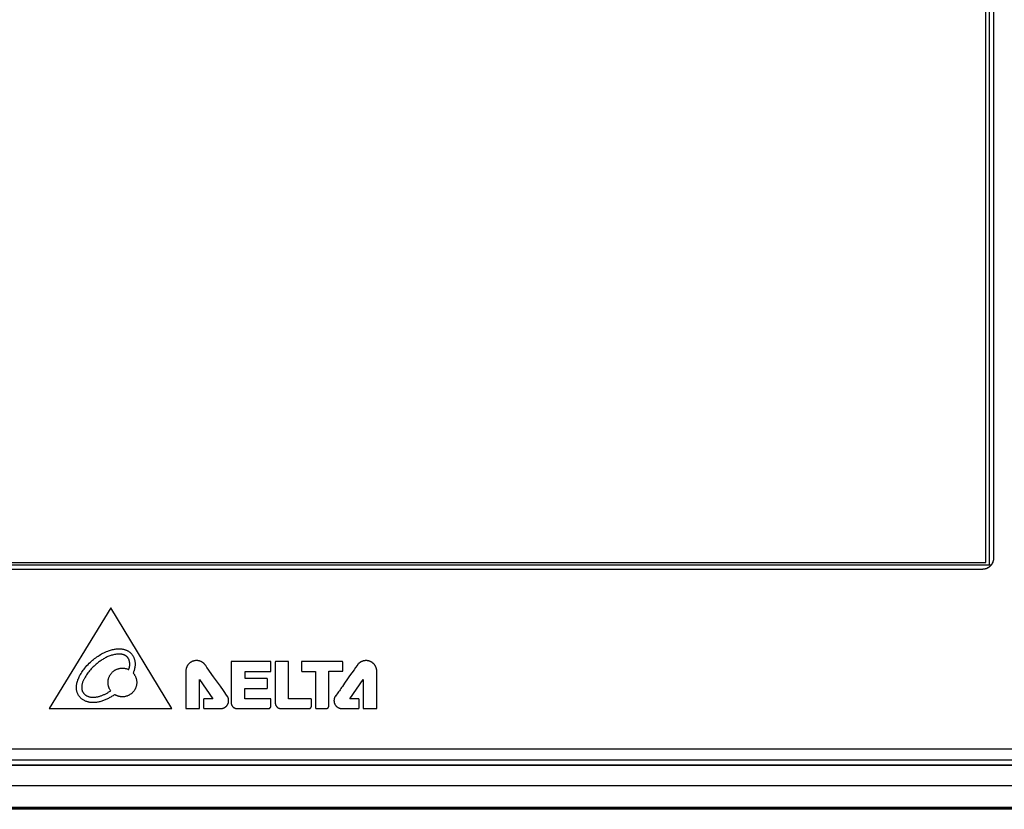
# Model space of a CAD drawing. Extents: x 0 to 841, y 0 to 594.
# Tile 4 of 91: x 134 to 224, y 134 to 206. Entities that reach past the tile are written whole.
import ezdxf

# ---------------------------------------------------------------- set-up
doc = ezdxf.new("R2010")
doc.units = 0
doc.header["$LTSCALE"] = 46.255
doc.header["$MEASUREMENT"] = 0
doc.layers.get('0').update_dxf_attribs({"linetype": 'CONTINUOUS'})
doc.layers.add('7_ALL_FEATURES', color=7, linetype='CONTINUOUS')

msp = doc.modelspace()

# ---------------------------------------------------------------- linework, layer by layer
at = {"color": 7, "linetype": 'Continuous'}
for p, q in [((241.651, 133.74), (61.648, 133.74)), ((236.654, 133.69), (66.645, 133.69))]:
    msp.add_line(p, q, dxfattribs=at)
at = {"layer": '7_ALL_FEATURES', "color": 7, "linetype": 'Continuous'}
for p, q in [((222.15, 156.215), (222.15, 261.965)), ((222.45, 262.19), (222.45, 155.99)), ((222.84, 261.619), (222.84, 156.579)), ((80.656, 155.99), (222.643, 155.99)), ((81.15, 156.215), (222.15, 156.215)), ((221.84, 155.579), (81.46, 155.579)), ((142.31, 152.078), (136.713, 142.878)), ((147.879, 142.878), (142.31, 152.078)), ((153.3, 147.121), (153.3, 143.38)), ((156.882, 147.173), (153.352, 147.173)), ((156.934, 146.317), (156.934, 147.121)), ((157.324, 147.118), (157.324, 143.395)), ((158.493, 147.17), (157.376, 147.17)), ((158.545, 143.769), (158.545, 147.118)), ((159.711, 147.121), (159.711, 146.325)), ((163.437, 147.169), (159.763, 147.173)), ((163.489, 146.329), (163.489, 147.117)), ((164.511, 146.424), (164.109, 145.862)), ((150.409, 145.53), (151.632, 143.771)), ((150.409, 142.932), (150.409, 145.53)), ((152.314, 144.909), (151.692, 145.788)), ((154.566, 146.265), (156.882, 146.265)), ((154.566, 145.61), (154.566, 146.265)), ((156.562, 145.61), (154.566, 145.61)), ((156.614, 144.768), (156.614, 145.558)), ((159.763, 146.273), (161.001, 146.273)), ((161.001, 146.273), (161.002, 142.939)), ((162.213, 146.277), (163.437, 146.277)), ((162.213, 143.124), (162.213, 146.277)), ((164.12, 143.769), (165.343, 145.527)), ((165.343, 145.527), (165.344, 142.929)), ((166.586, 142.929), (166.586, 146.277)), ((152.59, 144.52), (152.314, 144.909)), ((154.559, 144.716), (156.562, 144.716)), ((154.559, 143.778), (154.559, 144.716)), ((150.785, 143.719), (150.785, 142.932)), ((151.632, 143.771), (150.838, 143.771)), ((152.941, 144.024), (152.59, 144.52)), ((156.882, 143.778), (154.559, 143.778)), ((156.934, 143.076), (156.934, 143.726)), ((160.573, 143.769), (158.545, 143.769)), ((160.625, 143.109), (160.624, 143.717)), ((164.915, 143.769), (164.12, 143.769)), ((164.967, 142.929), (164.967, 143.717)), ((136.713, 142.878), (147.879, 142.878)), ((149.218, 142.88), (150.358, 142.88)), ((150.838, 142.88), (152.346, 142.88)), ((153.838, 142.878), (156.701, 142.878)), ((157.839, 142.878), (160.421, 142.878)), ((161.054, 142.887), (161.991, 142.887)), ((163.407, 142.878), (164.915, 142.878)), ((165.396, 142.878), (166.534, 142.878)), ((235.244, 139.19), (68.055, 139.19)), ((66.45, 137.74), (236.85, 137.74)), ((66.45, 137.718), (236.85, 137.718)), ((67.1, 138.19), (236.2, 138.19)), ((59.785, 135.874), (243.514, 135.874)), ((61.784, 133.875), (241.516, 133.875))]:
    msp.add_line(p, q, dxfattribs=at)
for points in [[(222.84, 156.579), (222.829, 156.447), (222.803, 156.32), (222.762, 156.199), (222.705, 156.082), (222.631, 155.972), (222.546, 155.873), (222.447, 155.787), (222.336, 155.714), (222.22, 155.657), (222.099, 155.615), (221.972, 155.59), (221.84, 155.579)], [(222.84, 156.579), (222.84, 156.563), (222.839, 156.546), (222.838, 156.529), (222.837, 156.513), (222.836, 156.496), (222.834, 156.479), (222.832, 156.463), (222.83, 156.446), (222.828, 156.429), (222.825, 156.413), (222.822, 156.396), (222.818, 156.38), (222.815, 156.363), (222.811, 156.347), (222.807, 156.33), (222.802, 156.314), (222.797, 156.297), (222.792, 156.281), (222.787, 156.265), (222.781, 156.249), (222.775, 156.233), (222.769, 156.217), (222.763, 156.201)], [(222.221, 155.657), (222.205, 155.651), (222.189, 155.645), (222.173, 155.639), (222.157, 155.633), (222.14, 155.627), (222.124, 155.622), (222.108, 155.617), (222.091, 155.613), (222.074, 155.609), (222.058, 155.605), (222.041, 155.601), (222.024, 155.597), (222.008, 155.594), (221.991, 155.591), (221.974, 155.589), (221.957, 155.587), (221.941, 155.585), (221.924, 155.583), (221.907, 155.582), (221.89, 155.581), (221.873, 155.58), (221.856, 155.579), (221.84, 155.579)], [(222.546, 155.873), (222.534, 155.861), (222.521, 155.849), (222.509, 155.838), (222.496, 155.826), (222.483, 155.815), (222.47, 155.805), (222.456, 155.794), (222.443, 155.784), (222.429, 155.773), (222.415, 155.764), (222.401, 155.754), (222.387, 155.744), (222.373, 155.735), (222.358, 155.726), (222.343, 155.718), (222.328, 155.709), (222.314, 155.701), (222.298, 155.693), (222.283, 155.685), (222.268, 155.678), (222.252, 155.671), (222.237, 155.664), (222.221, 155.657)], [(222.763, 156.201), (222.757, 156.186), (222.75, 156.171), (222.743, 156.156), (222.736, 156.141), (222.729, 156.126), (222.721, 156.111), (222.713, 156.097), (222.705, 156.083), (222.697, 156.068), (222.688, 156.054), (222.68, 156.04), (222.671, 156.026), (222.661, 156.013), (222.652, 155.999), (222.642, 155.986), (222.633, 155.972), (222.622, 155.959), (222.612, 155.946), (222.602, 155.934), (222.591, 155.921), (222.58, 155.909), (222.569, 155.897), (222.558, 155.885), (222.546, 155.873)], [(139.18, 144.786), (139.183, 144.869), (139.189, 144.953), (139.2, 145.036), (139.214, 145.119), (139.231, 145.201), (139.251, 145.283), (139.274, 145.364), (139.3, 145.445), (139.329, 145.525), (139.36, 145.604), (139.394, 145.682), (139.43, 145.76), (139.467, 145.836), (139.507, 145.911), (139.548, 145.985), (139.609, 146.088), (139.672, 146.188), (139.738, 146.286), (139.807, 146.382), (139.878, 146.476), (139.952, 146.569), (140.047, 146.683), (140.146, 146.795), (140.248, 146.904), (140.353, 147.01), (140.461, 147.114), (140.554, 147.199), (140.65, 147.282), (140.747, 147.363), (140.847, 147.441), (140.948, 147.517), (141.051, 147.591), (141.155, 147.662), (141.26, 147.73), (141.368, 147.796), (141.477, 147.859), (141.587, 147.919), (141.699, 147.976), (141.811, 148.028), (141.924, 148.077), (142.039, 148.123), (142.124, 148.154), (142.21, 148.183), (142.297, 148.209), (142.384, 148.234), (142.471, 148.256), (142.558, 148.275), (142.646, 148.291), (142.734, 148.305), (142.822, 148.316), (142.909, 148.325), (142.997, 148.33), (143.085, 148.332), (143.099, 148.333)], [(143.099, 148.333), (143.146, 148.332), (143.194, 148.33), (143.241, 148.327), (143.289, 148.322), (143.337, 148.316), (143.385, 148.309), (143.433, 148.3), (143.481, 148.29), (143.528, 148.278), (143.575, 148.265), (143.622, 148.25), (143.668, 148.235), (143.714, 148.217), (143.759, 148.199), (143.803, 148.179), (143.847, 148.157), (143.889, 148.134), (143.931, 148.11), (143.972, 148.084), (144.011, 148.057), (144.05, 148.028), (144.087, 147.998), (144.122, 147.967), (144.157, 147.934), (144.189, 147.9), (144.22, 147.865), (144.249, 147.828), (144.277, 147.791), (144.303, 147.752), (144.328, 147.713), (144.352, 147.672), (144.374, 147.63), (144.395, 147.588), (144.414, 147.545), (144.432, 147.501), (144.448, 147.456), (144.464, 147.411), (144.477, 147.365), (144.49, 147.319), (144.501, 147.273), (144.51, 147.226), (144.518, 147.179), (144.525, 147.132), (144.53, 147.084), (144.534, 147.037), (144.537, 146.99), (144.538, 146.943), (144.538, 146.885), (144.536, 146.829), (144.531, 146.772), (144.526, 146.716), (144.518, 146.66), (144.508, 146.604), (144.497, 146.549), (144.485, 146.494), (144.471, 146.439), (144.456, 146.385), (144.439, 146.331), (144.421, 146.278), (144.402, 146.225), (144.381, 146.173), (144.36, 146.121)], [(143.089, 147.846), (143.002, 147.844), (142.915, 147.839), (142.828, 147.83), (142.741, 147.819), (142.654, 147.804), (142.568, 147.786), (142.483, 147.765), (142.398, 147.741), (142.313, 147.714), (142.229, 147.685), (142.146, 147.654), (142.063, 147.619), (141.981, 147.583), (141.9, 147.544), (141.819, 147.503), (141.739, 147.46), (141.66, 147.415), (141.582, 147.368), (141.505, 147.32), (141.429, 147.269), (141.353, 147.217), (141.279, 147.164), (141.206, 147.109), (141.134, 147.053), (141.063, 146.996), (140.994, 146.938), (140.925, 146.879), (140.858, 146.819), (140.792, 146.758), (140.706, 146.674), (140.621, 146.589), (140.539, 146.503), (140.46, 146.415), (140.383, 146.325), (140.309, 146.233), (140.237, 146.139), (140.168, 146.043), (140.101, 145.945), (140.036, 145.845), (139.974, 145.742), (139.943, 145.686), (139.912, 145.63), (139.882, 145.573), (139.853, 145.515), (139.826, 145.457), (139.8, 145.398), (139.777, 145.339), (139.754, 145.279), (139.735, 145.218), (139.717, 145.158), (139.701, 145.096), (139.689, 145.035), (139.679, 144.973), (139.672, 144.911), (139.668, 144.848), (139.667, 144.786)], [(143.811, 147.59), (143.796, 147.605), (143.781, 147.619), (143.765, 147.633), (143.749, 147.646), (143.733, 147.659), (143.716, 147.671), (143.699, 147.683), (143.682, 147.695), (143.664, 147.706), (143.646, 147.716), (143.628, 147.726), (143.61, 147.736), (143.591, 147.745), (143.572, 147.754), (143.552, 147.762), (143.533, 147.77), (143.513, 147.777), (143.493, 147.784), (143.473, 147.791), (143.453, 147.797), (143.433, 147.803), (143.412, 147.808), (143.392, 147.813), (143.371, 147.818), (143.35, 147.822), (143.33, 147.826), (143.309, 147.829), (143.288, 147.833), (143.267, 147.835), (143.246, 147.838), (143.225, 147.84), (143.203, 147.842), (143.182, 147.843), (143.161, 147.844), (143.141, 147.845), (143.12, 147.846), (143.099, 147.846)], [(143.958, 146.43), (143.968, 146.459), (143.977, 146.488), (143.986, 146.518), (143.995, 146.547), (144.003, 146.577), (144.011, 146.606), (144.018, 146.636), (144.024, 146.666), (144.03, 146.696), (144.035, 146.727), (144.04, 146.757), (144.043, 146.788), (144.047, 146.818), (144.049, 146.849), (144.051, 146.88), (144.051, 146.911), (144.051, 146.943), (144.051, 146.968), (144.05, 146.993), (144.048, 147.019), (144.046, 147.044), (144.043, 147.07), (144.039, 147.095), (144.035, 147.12), (144.031, 147.146), (144.026, 147.171), (144.02, 147.196), (144.013, 147.22), (144.007, 147.245), (143.999, 147.269), (143.991, 147.294), (143.982, 147.317), (143.973, 147.341), (143.963, 147.364), (143.952, 147.387), (143.941, 147.41), (143.929, 147.432), (143.917, 147.453), (143.903, 147.474), (143.89, 147.495), (143.875, 147.515), (143.86, 147.535), (143.845, 147.554), (143.828, 147.573), (143.811, 147.59)], [(142.311, 144.499), (142.283, 144.54), (142.257, 144.582), (142.232, 144.625), (142.208, 144.669), (142.187, 144.714), (142.167, 144.76), (142.149, 144.806), (142.132, 144.853), (142.117, 144.902), (142.104, 144.952), (142.093, 145.002), (142.084, 145.053), (142.077, 145.104), (142.072, 145.155), (142.069, 145.207), (142.068, 145.258), (142.069, 145.311), (142.072, 145.363), (142.077, 145.415), (142.084, 145.467), (142.094, 145.518), (142.105, 145.569), (142.118, 145.62), (142.134, 145.67), (142.151, 145.719), (142.17, 145.768), (142.191, 145.814), (142.213, 145.859), (142.237, 145.904), (142.263, 145.947), (142.291, 145.989), (142.32, 146.031), (142.35, 146.071), (142.383, 146.11), (142.416, 146.148), (142.451, 146.184), (142.488, 146.219), (142.525, 146.253), (142.564, 146.285), (142.605, 146.315), (142.646, 146.344), (142.688, 146.372), (142.732, 146.397), (142.776, 146.422), (142.822, 146.444), (142.868, 146.465), (142.916, 146.484), (142.966, 146.501), (143.016, 146.517), (143.066, 146.53), (143.117, 146.542), (143.169, 146.551), (143.221, 146.558), (143.273, 146.563), (143.325, 146.567), (143.378, 146.567), (143.428, 146.566), (143.478, 146.563), (143.528, 146.558), (143.578, 146.551), (143.627, 146.542), (143.676, 146.532), (143.725, 146.519), (143.773, 146.505), (143.82, 146.489), (143.867, 146.471), (143.913, 146.452), (143.958, 146.43)], [(150.772, 147.029), (150.743, 147.052), (150.713, 147.074), (150.683, 147.095), (150.651, 147.115), (150.619, 147.134), (150.586, 147.152), (150.553, 147.168), (150.519, 147.183), (150.484, 147.196), (150.451, 147.208), (150.418, 147.218), (150.385, 147.228), (150.351, 147.236), (150.317, 147.242), (150.283, 147.248), (150.248, 147.252), (150.214, 147.255), (150.179, 147.257), (150.144, 147.257), (150.108, 147.256), (150.072, 147.254), (150.036, 147.251), (150, 147.246), (149.964, 147.239), (149.928, 147.232), (149.893, 147.223), (149.858, 147.213), (149.823, 147.201), (149.789, 147.189), (149.755, 147.175), (149.722, 147.16), (149.689, 147.143), (149.657, 147.126), (149.625, 147.107), (149.594, 147.087), (149.564, 147.066), (149.535, 147.044), (149.507, 147.021), (149.479, 146.996), (149.453, 146.971), (149.427, 146.945), (149.403, 146.917), (149.38, 146.889), (149.358, 146.859), (149.337, 146.829), (149.317, 146.798), (149.298, 146.767), (149.28, 146.734), (149.264, 146.701), (149.249, 146.668), (149.235, 146.634), (149.222, 146.599), (149.211, 146.565), (149.2, 146.53), (149.191, 146.494), (149.184, 146.459), (149.178, 146.423), (149.173, 146.387), (149.169, 146.351), (149.167, 146.316), (149.166, 146.28)], [(150.977, 146.804), (150.968, 146.816), (150.959, 146.829), (150.95, 146.841), (150.941, 146.853), (150.932, 146.865), (150.922, 146.877), (150.912, 146.889), (150.902, 146.901), (150.892, 146.912), (150.882, 146.924), (150.872, 146.935), (150.861, 146.946), (150.85, 146.957), (150.84, 146.968), (150.829, 146.978), (150.818, 146.989), (150.806, 146.999), (150.795, 147.009), (150.783, 147.019), (150.772, 147.029)], [(151.692, 145.788), (151.333, 146.295), (151.214, 146.464), (151.095, 146.633), (150.978, 146.803)], [(153.352, 147.173), (153.35, 147.173), (153.349, 147.173), (153.347, 147.173), (153.346, 147.173), (153.344, 147.173), (153.342, 147.172), (153.341, 147.172), (153.339, 147.172), (153.337, 147.171), (153.336, 147.171), (153.334, 147.17), (153.333, 147.169), (153.331, 147.169), (153.33, 147.168), (153.328, 147.167), (153.327, 147.166), (153.325, 147.165), (153.324, 147.165), (153.322, 147.164), (153.321, 147.163), (153.319, 147.162), (153.318, 147.16), (153.317, 147.159), (153.316, 147.158), (153.315, 147.157), (153.313, 147.156), (153.312, 147.154), (153.311, 147.153), (153.31, 147.152), (153.309, 147.15), (153.308, 147.149), (153.308, 147.148), (153.307, 147.146), (153.306, 147.145), (153.305, 147.143), (153.305, 147.142), (153.304, 147.14), (153.303, 147.139), (153.303, 147.137), (153.302, 147.136), (153.302, 147.134), (153.302, 147.133), (153.301, 147.131), (153.301, 147.129), (153.301, 147.128), (153.3, 147.126), (153.3, 147.125), (153.3, 147.123), (153.3, 147.121)], [(156.934, 147.121), (156.934, 147.123), (156.934, 147.125), (156.934, 147.126), (156.934, 147.128), (156.934, 147.129), (156.933, 147.131), (156.933, 147.133), (156.933, 147.134), (156.932, 147.136), (156.932, 147.137), (156.931, 147.139), (156.93, 147.14), (156.93, 147.142), (156.929, 147.143), (156.928, 147.145), (156.928, 147.146), (156.927, 147.148), (156.926, 147.149), (156.925, 147.15), (156.924, 147.152), (156.923, 147.153), (156.922, 147.154), (156.921, 147.156), (156.92, 147.157), (156.919, 147.158), (156.918, 147.159), (156.917, 147.16), (156.915, 147.161), (156.914, 147.162), (156.913, 147.163), (156.911, 147.164), (156.91, 147.165), (156.909, 147.166), (156.907, 147.167), (156.906, 147.168), (156.904, 147.168), (156.903, 147.169), (156.901, 147.17), (156.9, 147.17), (156.898, 147.171), (156.897, 147.171), (156.895, 147.172), (156.893, 147.172), (156.892, 147.172), (156.89, 147.173), (156.889, 147.173), (156.887, 147.173), (156.885, 147.173), (156.884, 147.173), (156.882, 147.173)], [(157.376, 147.17), (157.375, 147.17), (157.373, 147.17), (157.372, 147.17), (157.37, 147.17), (157.369, 147.169), (157.368, 147.169), (157.366, 147.169), (157.365, 147.168), (157.364, 147.168), (157.362, 147.167), (157.361, 147.167), (157.359, 147.166), (157.358, 147.166), (157.357, 147.165), (157.355, 147.164), (157.354, 147.164), (157.353, 147.163), (157.351, 147.162), (157.35, 147.161), (157.349, 147.16), (157.348, 147.159), (157.346, 147.159), (157.345, 147.158), (157.344, 147.157), (157.343, 147.156), (157.342, 147.154), (157.341, 147.153), (157.34, 147.152), (157.338, 147.151), (157.337, 147.15), (157.336, 147.149), (157.335, 147.148), (157.335, 147.146), (157.334, 147.145), (157.333, 147.144), (157.332, 147.143), (157.331, 147.141), (157.33, 147.14), (157.33, 147.139), (157.329, 147.137), (157.328, 147.136), (157.328, 147.135), (157.327, 147.133), (157.326, 147.132), (157.326, 147.131), (157.326, 147.129), (157.325, 147.128), (157.325, 147.126), (157.324, 147.125), (157.324, 147.124), (157.324, 147.122), (157.324, 147.121), (157.324, 147.12), (157.324, 147.118)], [(158.545, 147.118), (158.545, 147.12), (158.544, 147.121), (158.544, 147.123), (158.544, 147.124), (158.544, 147.126), (158.544, 147.128), (158.543, 147.129), (158.543, 147.131), (158.542, 147.132), (158.542, 147.134), (158.541, 147.135), (158.541, 147.137), (158.54, 147.139), (158.539, 147.14), (158.539, 147.142), (158.538, 147.143), (158.537, 147.144), (158.536, 147.146), (158.535, 147.147), (158.534, 147.149), (158.533, 147.15), (158.532, 147.151), (158.531, 147.152), (158.53, 147.154), (158.529, 147.155), (158.528, 147.156), (158.527, 147.157), (158.525, 147.158), (158.524, 147.159), (158.523, 147.16), (158.521, 147.161), (158.52, 147.162), (158.519, 147.163), (158.517, 147.164), (158.516, 147.164), (158.514, 147.165), (158.513, 147.166), (158.511, 147.166), (158.51, 147.167), (158.508, 147.167), (158.507, 147.168), (158.505, 147.168), (158.504, 147.169), (158.502, 147.169), (158.501, 147.169), (158.499, 147.17), (158.497, 147.17), (158.496, 147.17), (158.494, 147.17), (158.493, 147.17)], [(159.763, 147.173), (159.761, 147.173), (159.76, 147.173), (159.758, 147.173), (159.756, 147.173), (159.755, 147.173), (159.753, 147.172), (159.752, 147.172), (159.75, 147.172), (159.749, 147.171), (159.747, 147.171), (159.745, 147.17), (159.744, 147.17), (159.742, 147.169), (159.741, 147.168), (159.739, 147.168), (159.738, 147.167), (159.737, 147.166), (159.735, 147.165), (159.734, 147.164), (159.732, 147.163), (159.731, 147.162), (159.73, 147.161), (159.729, 147.16), (159.727, 147.159), (159.726, 147.158), (159.725, 147.157), (159.724, 147.156), (159.723, 147.154), (159.722, 147.153), (159.721, 147.152), (159.72, 147.151), (159.719, 147.149), (159.718, 147.148), (159.717, 147.146), (159.717, 147.145), (159.716, 147.143), (159.715, 147.142), (159.715, 147.14), (159.714, 147.139), (159.714, 147.137), (159.713, 147.136), (159.713, 147.134), (159.712, 147.133), (159.712, 147.131), (159.712, 147.129), (159.711, 147.128), (159.711, 147.126), (159.711, 147.125), (159.711, 147.123), (159.711, 147.121)], [(163.489, 147.117), (163.489, 147.119), (163.488, 147.12), (163.488, 147.121), (163.488, 147.123), (163.488, 147.124), (163.488, 147.125), (163.487, 147.127), (163.487, 147.128), (163.486, 147.13), (163.486, 147.131), (163.485, 147.132), (163.485, 147.134), (163.484, 147.135), (163.484, 147.136), (163.483, 147.138), (163.482, 147.139), (163.481, 147.14), (163.481, 147.141), (163.48, 147.143), (163.479, 147.144), (163.478, 147.145), (163.477, 147.146), (163.476, 147.148), (163.475, 147.149), (163.474, 147.15), (163.473, 147.151), (163.472, 147.152), (163.471, 147.153), (163.47, 147.154), (163.468, 147.155), (163.467, 147.156), (163.466, 147.157), (163.465, 147.158), (163.464, 147.159), (163.462, 147.16), (163.461, 147.161), (163.46, 147.162), (163.458, 147.163), (163.457, 147.163), (163.456, 147.164), (163.455, 147.165), (163.453, 147.165), (163.452, 147.166), (163.45, 147.166), (163.449, 147.167), (163.448, 147.167), (163.446, 147.168), (163.445, 147.168), (163.444, 147.168), (163.442, 147.168), (163.441, 147.169), (163.44, 147.169), (163.438, 147.169), (163.437, 147.169)], [(164.784, 146.813), (164.644, 146.612), (164.511, 146.424)], [(164.981, 147.026), (164.969, 147.016), (164.957, 147.006), (164.946, 146.996), (164.935, 146.985), (164.924, 146.975), (164.913, 146.964), (164.902, 146.954), (164.891, 146.943), (164.881, 146.931), (164.87, 146.92), (164.86, 146.909), (164.85, 146.897), (164.84, 146.886), (164.83, 146.874), (164.821, 146.862), (164.811, 146.85), (164.802, 146.838), (164.793, 146.825), (164.784, 146.813)], [(165.609, 147.254), (165.588, 147.254), (165.567, 147.253), (165.546, 147.252), (165.525, 147.25), (165.504, 147.248), (165.483, 147.246), (165.462, 147.242), (165.441, 147.239), (165.42, 147.235), (165.399, 147.23), (165.378, 147.225), (165.357, 147.22), (165.337, 147.214), (165.316, 147.208), (165.296, 147.201), (165.275, 147.194), (165.255, 147.186), (165.235, 147.178), (165.215, 147.17), (165.196, 147.161), (165.176, 147.152), (165.157, 147.142), (165.138, 147.132), (165.119, 147.122), (165.101, 147.111), (165.083, 147.1), (165.065, 147.088), (165.048, 147.077), (165.03, 147.064), (165.013, 147.052), (164.997, 147.039), (164.981, 147.026)], [(166.586, 146.277), (166.586, 146.307), (166.584, 146.337), (166.582, 146.367), (166.578, 146.397), (166.574, 146.427), (166.569, 146.457), (166.562, 146.487), (166.555, 146.517), (166.547, 146.546), (166.538, 146.576), (166.528, 146.605), (166.517, 146.634), (166.505, 146.662), (166.493, 146.69), (166.479, 146.718), (166.465, 146.745), (166.45, 146.772), (166.434, 146.799), (166.417, 146.825), (166.4, 146.85), (166.381, 146.875), (166.362, 146.899), (166.342, 146.923), (166.322, 146.946), (166.3, 146.968), (166.278, 146.99), (166.255, 147.01), (166.231, 147.03), (166.207, 147.049), (166.182, 147.068), (166.157, 147.085), (166.131, 147.102), (166.104, 147.118), (166.077, 147.133), (166.05, 147.147), (166.022, 147.161), (165.994, 147.173), (165.966, 147.185), (165.937, 147.196), (165.908, 147.206), (165.878, 147.215), (165.849, 147.223), (165.819, 147.23), (165.789, 147.237), (165.759, 147.242), (165.729, 147.246), (165.699, 147.25), (165.669, 147.252), (165.639, 147.254), (165.609, 147.254)], [(144.36, 146.121), (144.39, 146.086), (144.418, 146.05), (144.446, 146.013), (144.472, 145.974), (144.497, 145.935), (144.52, 145.895), (144.542, 145.854), (144.563, 145.813), (144.582, 145.77), (144.599, 145.727), (144.616, 145.682), (144.631, 145.637), (144.644, 145.591), (144.655, 145.544), (144.665, 145.497), (144.673, 145.45), (144.679, 145.402), (144.683, 145.354), (144.686, 145.306), (144.687, 145.258), (144.686, 145.211), (144.683, 145.163), (144.679, 145.116), (144.673, 145.069), (144.665, 145.022), (144.655, 144.975), (144.644, 144.929), (144.632, 144.883), (144.617, 144.838), (144.601, 144.793), (144.584, 144.749), (144.565, 144.707), (144.545, 144.665), (144.524, 144.625), (144.501, 144.585), (144.477, 144.546), (144.452, 144.508), (144.425, 144.471), (144.396, 144.435), (144.367, 144.399), (144.336, 144.365), (144.303, 144.332), (144.268, 144.299), (144.231, 144.267), (144.193, 144.236), (144.154, 144.207), (144.114, 144.179), (144.072, 144.152), (144.03, 144.127), (143.987, 144.103), (143.942, 144.081), (143.898, 144.061), (143.852, 144.042), (143.806, 144.025), (143.759, 144.009), (143.712, 143.995), (143.665, 143.983), (143.617, 143.973), (143.569, 143.964), (143.521, 143.957), (143.473, 143.952), (143.425, 143.949), (143.378, 143.948)], [(149.166, 146.28), (149.166, 143.57), (149.166, 142.932)], [(156.614, 145.558), (156.614, 145.56), (156.614, 145.561), (156.614, 145.563), (156.613, 145.565), (156.613, 145.566), (156.613, 145.568), (156.613, 145.569), (156.612, 145.571), (156.612, 145.572), (156.611, 145.574), (156.611, 145.576), (156.61, 145.577), (156.61, 145.579), (156.609, 145.58), (156.608, 145.582), (156.607, 145.583), (156.607, 145.584), (156.606, 145.586), (156.605, 145.587), (156.604, 145.589), (156.603, 145.59), (156.602, 145.591), (156.601, 145.592), (156.6, 145.594), (156.599, 145.595), (156.598, 145.596), (156.596, 145.597), (156.595, 145.598), (156.594, 145.599), (156.593, 145.6), (156.591, 145.601), (156.59, 145.602), (156.588, 145.603), (156.587, 145.604), (156.585, 145.604), (156.584, 145.605), (156.583, 145.606), (156.581, 145.606), (156.579, 145.607), (156.578, 145.607), (156.576, 145.608), (156.575, 145.608), (156.573, 145.609), (156.572, 145.609), (156.57, 145.609), (156.568, 145.61), (156.567, 145.61), (156.565, 145.61), (156.564, 145.61), (156.562, 145.61)], [(156.882, 146.265), (156.884, 146.265), (156.885, 146.265), (156.887, 146.265), (156.889, 146.265), (156.89, 146.266), (156.892, 146.266), (156.893, 146.266), (156.895, 146.267), (156.897, 146.267), (156.898, 146.268), (156.9, 146.268), (156.901, 146.269), (156.903, 146.269), (156.904, 146.27), (156.906, 146.271), (156.907, 146.271), (156.909, 146.272), (156.91, 146.273), (156.911, 146.274), (156.913, 146.275), (156.914, 146.276), (156.915, 146.277), (156.917, 146.278), (156.918, 146.279), (156.919, 146.28), (156.92, 146.281), (156.921, 146.283), (156.922, 146.284), (156.923, 146.285), (156.924, 146.286), (156.925, 146.288), (156.926, 146.289), (156.927, 146.291), (156.928, 146.292), (156.928, 146.294), (156.929, 146.295), (156.93, 146.296), (156.93, 146.298), (156.931, 146.3), (156.932, 146.301), (156.932, 146.303), (156.933, 146.304), (156.933, 146.306), (156.933, 146.307), (156.934, 146.309), (156.934, 146.311), (156.934, 146.312), (156.934, 146.314), (156.934, 146.315), (156.934, 146.317)], [(159.711, 146.325), (159.711, 146.323), (159.711, 146.322), (159.711, 146.32), (159.711, 146.319), (159.712, 146.317), (159.712, 146.315), (159.712, 146.314), (159.713, 146.312), (159.713, 146.311), (159.714, 146.309), (159.714, 146.307), (159.715, 146.306), (159.715, 146.304), (159.716, 146.303), (159.717, 146.301), (159.717, 146.3), (159.718, 146.299), (159.719, 146.297), (159.72, 146.296), (159.721, 146.294), (159.722, 146.293), (159.723, 146.292), (159.724, 146.291), (159.725, 146.289), (159.726, 146.288), (159.727, 146.287), (159.729, 146.286), (159.73, 146.285), (159.731, 146.284), (159.732, 146.283), (159.734, 146.282), (159.735, 146.281), (159.737, 146.28), (159.738, 146.279), (159.739, 146.279), (159.741, 146.278), (159.742, 146.277), (159.744, 146.277), (159.745, 146.276), (159.747, 146.275), (159.749, 146.275), (159.75, 146.274), (159.752, 146.274), (159.753, 146.274), (159.755, 146.273), (159.756, 146.273), (159.758, 146.273), (159.76, 146.273), (159.761, 146.273), (159.763, 146.273)], [(163.437, 146.277), (163.438, 146.277), (163.439, 146.277), (163.44, 146.277), (163.442, 146.278), (163.443, 146.278), (163.444, 146.278), (163.445, 146.278), (163.446, 146.278), (163.447, 146.279), (163.449, 146.279), (163.45, 146.279), (163.451, 146.279), (163.452, 146.28), (163.453, 146.28), (163.454, 146.281), (163.456, 146.281), (163.457, 146.281), (163.458, 146.282), (163.459, 146.282), (163.46, 146.283), (163.461, 146.283), (163.462, 146.284), (163.463, 146.285), (163.464, 146.285), (163.465, 146.286), (163.466, 146.287), (163.467, 146.287), (163.468, 146.288), (163.469, 146.289), (163.47, 146.289), (163.471, 146.29), (163.472, 146.291), (163.473, 146.292), (163.474, 146.293)], [(164.109, 145.862), (163.976, 145.674), (163.844, 145.485), (163.714, 145.295), (163.647, 145.196), (163.446, 144.896)], [(163.474, 146.293), (163.475, 146.293), (163.475, 146.294), (163.476, 146.295), (163.477, 146.296), (163.478, 146.297), (163.478, 146.298), (163.479, 146.299), (163.48, 146.3), (163.48, 146.301), (163.481, 146.302), (163.481, 146.303), (163.482, 146.304), (163.483, 146.305), (163.483, 146.306), (163.484, 146.307), (163.484, 146.308), (163.485, 146.309), (163.485, 146.311), (163.485, 146.312), (163.486, 146.313), (163.486, 146.314), (163.487, 146.315), (163.487, 146.316), (163.487, 146.317), (163.487, 146.319), (163.488, 146.32), (163.488, 146.321), (163.488, 146.322), (163.488, 146.323), (163.488, 146.324), (163.488, 146.326), (163.489, 146.327), (163.489, 146.328), (163.489, 146.329)], [(139.182, 144.72), (139.181, 144.727), (139.181, 144.735), (139.181, 144.742), (139.18, 144.749), (139.18, 144.757), (139.18, 144.764), (139.18, 144.771), (139.18, 144.779), (139.18, 144.786)], [(142.657, 144.144), (142.59, 144.099), (142.523, 144.054), (142.454, 144.01), (142.385, 143.967), (142.314, 143.925), (142.243, 143.884), (142.171, 143.844), (142.098, 143.806), (142.024, 143.768), (141.949, 143.733), (141.874, 143.698), (141.799, 143.665), (141.722, 143.634), (141.645, 143.605), (141.568, 143.578), (141.49, 143.552), (141.412, 143.528), (141.333, 143.507), (141.254, 143.488), (141.175, 143.471), (141.095, 143.456), (141.016, 143.444), (140.936, 143.434), (140.856, 143.427), (140.775, 143.423), (140.695, 143.421), (140.645, 143.422), (140.594, 143.423), (140.536, 143.427), (140.477, 143.433), (140.419, 143.442), (140.36, 143.452), (140.302, 143.464), (140.243, 143.478), (140.186, 143.495), (140.129, 143.513), (140.072, 143.534), (140.016, 143.556), (139.962, 143.581), (139.908, 143.607), (139.855, 143.636), (139.804, 143.667), (139.754, 143.699), (139.705, 143.734), (139.658, 143.771), (139.613, 143.809), (139.57, 143.85), (139.528, 143.893), (139.49, 143.936), (139.454, 143.981), (139.42, 144.027), (139.388, 144.075), (139.358, 144.124), (139.331, 144.175), (139.305, 144.226), (139.282, 144.279), (139.261, 144.332), (139.242, 144.386), (139.226, 144.441), (139.212, 144.496), (139.2, 144.552), (139.192, 144.608), (139.185, 144.664), (139.182, 144.72)], [(139.667, 144.786), (139.667, 144.779), (139.667, 144.773), (139.667, 144.767), (139.667, 144.76), (139.667, 144.754), (139.668, 144.747), (139.668, 144.741)], [(139.668, 144.741), (139.67, 144.703), (139.674, 144.665), (139.681, 144.628), (139.689, 144.59), (139.699, 144.553), (139.711, 144.517), (139.724, 144.48), (139.739, 144.445), (139.756, 144.41), (139.775, 144.376), (139.795, 144.342), (139.816, 144.31), (139.839, 144.279), (139.863, 144.249), (139.889, 144.22), (139.917, 144.191), (139.947, 144.163), (139.978, 144.137), (140.01, 144.113), (140.043, 144.09), (140.078, 144.068), (140.113, 144.048), (140.149, 144.029), (140.186, 144.012), (140.223, 143.996), (140.261, 143.981), (140.3, 143.968), (140.339, 143.956), (140.378, 143.945), (140.418, 143.936), (140.458, 143.928), (140.498, 143.921), (140.538, 143.916), (140.578, 143.912), (140.618, 143.91), (140.657, 143.908), (140.695, 143.908), (140.759, 143.909), (140.822, 143.912), (140.886, 143.918), (140.949, 143.925), (141.012, 143.935), (141.075, 143.946), (141.138, 143.959), (141.2, 143.974), (141.263, 143.991), (141.325, 144.009), (141.387, 144.028), (141.448, 144.05), (141.509, 144.072), (141.57, 144.096), (141.63, 144.121), (141.69, 144.148), (141.749, 144.175), (141.808, 144.204), (141.866, 144.234), (141.924, 144.264), (141.981, 144.296), (142.038, 144.328), (142.094, 144.361), (142.149, 144.395), (142.204, 144.429), (142.258, 144.464), (142.311, 144.499)], [(156.562, 144.716), (156.564, 144.716), (156.565, 144.716), (156.567, 144.716), (156.568, 144.717), (156.57, 144.717), (156.572, 144.717), (156.573, 144.718), (156.575, 144.718), (156.576, 144.718), (156.578, 144.719), (156.579, 144.719), (156.581, 144.72), (156.583, 144.721), (156.584, 144.721), (156.585, 144.722), (156.587, 144.723), (156.588, 144.724), (156.59, 144.724), (156.591, 144.725), (156.593, 144.726), (156.594, 144.727), (156.595, 144.728), (156.596, 144.729), (156.598, 144.73), (156.599, 144.732), (156.6, 144.733), (156.601, 144.734), (156.602, 144.735), (156.603, 144.736), (156.604, 144.738), (156.605, 144.739), (156.606, 144.74), (156.607, 144.742), (156.607, 144.743), (156.608, 144.745), (156.609, 144.746), (156.61, 144.748), (156.61, 144.749), (156.611, 144.751), (156.611, 144.752), (156.612, 144.754), (156.612, 144.755), (156.613, 144.757), (156.613, 144.759), (156.613, 144.76), (156.613, 144.762), (156.614, 144.763), (156.614, 144.765), (156.614, 144.766), (156.614, 144.768)], [(163.446, 144.896), (163.38, 144.796), (163.312, 144.696), (163.244, 144.597), (163.175, 144.499), (163.106, 144.401), (163.035, 144.304), (162.962, 144.209), (162.888, 144.114), (162.812, 144.021)], [(143.378, 143.948), (143.351, 143.949), (143.325, 143.95), (143.299, 143.951), (143.272, 143.953), (143.246, 143.956), (143.219, 143.959), (143.193, 143.962), (143.167, 143.966), (143.14, 143.971), (143.114, 143.976), (143.088, 143.982), (143.062, 143.988), (143.036, 143.995), (143.011, 144.002), (142.985, 144.01), (142.959, 144.019), (142.934, 144.027), (142.909, 144.037), (142.884, 144.047), (142.86, 144.057), (142.835, 144.068), (142.811, 144.079), (142.787, 144.09), (142.764, 144.103), (142.74, 144.115), (142.717, 144.128), (142.695, 144.142), (142.673, 144.156)], [(150.838, 143.771), (150.836, 143.771), (150.834, 143.771), (150.833, 143.771), (150.831, 143.771), (150.83, 143.771), (150.828, 143.77), (150.826, 143.77), (150.825, 143.77), (150.823, 143.769), (150.822, 143.769), (150.82, 143.768), (150.819, 143.768), (150.817, 143.767), (150.816, 143.766), (150.814, 143.766), (150.813, 143.765), (150.811, 143.764), (150.81, 143.763), (150.808, 143.762), (150.807, 143.761), (150.806, 143.76), (150.804, 143.759), (150.803, 143.758), (150.802, 143.757), (150.801, 143.756), (150.8, 143.755), (150.798, 143.754), (150.797, 143.752), (150.796, 143.751), (150.795, 143.75), (150.794, 143.749), (150.794, 143.747), (150.793, 143.746), (150.792, 143.744), (150.791, 143.743), (150.79, 143.741), (150.79, 143.74), (150.789, 143.738), (150.789, 143.737), (150.788, 143.735), (150.788, 143.734), (150.787, 143.732), (150.787, 143.731), (150.786, 143.729), (150.786, 143.727), (150.786, 143.726), (150.786, 143.724), (150.786, 143.723), (150.785, 143.721), (150.785, 143.719)], [(152.346, 142.88), (152.371, 142.881), (152.397, 142.882), (152.422, 142.884), (152.448, 142.888), (152.473, 142.892), (152.498, 142.897), (152.523, 142.903), (152.548, 142.91), (152.573, 142.918), (152.597, 142.927), (152.622, 142.936), (152.646, 142.946), (152.669, 142.958), (152.692, 142.97), (152.715, 142.982), (152.738, 142.996), (152.759, 143.01), (152.781, 143.025), (152.801, 143.041), (152.822, 143.058), (152.841, 143.075), (152.86, 143.093), (152.878, 143.112), (152.895, 143.131), (152.912, 143.151), (152.928, 143.171), (152.943, 143.193), (152.957, 143.214), (152.971, 143.236), (152.984, 143.259), (152.996, 143.282), (153.007, 143.305), (153.017, 143.329), (153.026, 143.353), (153.035, 143.378), (153.043, 143.403), (153.05, 143.428), (153.056, 143.453), (153.061, 143.478), (153.065, 143.504), (153.068, 143.53), (153.071, 143.555), (153.072, 143.581), (153.073, 143.607), (153.072, 143.633), (153.071, 143.66), (153.068, 143.686), (153.065, 143.712), (153.06, 143.738), (153.055, 143.763), (153.049, 143.789), (153.042, 143.814), (153.034, 143.839), (153.025, 143.864), (153.016, 143.888), (153.005, 143.912), (152.994, 143.935), (152.982, 143.958), (152.969, 143.981), (152.955, 144.003), (152.941, 144.024)], [(156.934, 143.726), (156.934, 143.728), (156.934, 143.73), (156.934, 143.731), (156.934, 143.733), (156.934, 143.734), (156.933, 143.736), (156.933, 143.738), (156.933, 143.739), (156.932, 143.741), (156.932, 143.742), (156.931, 143.744), (156.93, 143.745), (156.93, 143.747), (156.929, 143.748), (156.928, 143.75), (156.928, 143.751), (156.927, 143.753), (156.926, 143.754), (156.925, 143.755), (156.924, 143.757), (156.923, 143.758), (156.922, 143.759), (156.921, 143.761), (156.92, 143.762), (156.919, 143.763), (156.918, 143.764), (156.917, 143.765), (156.915, 143.766), (156.914, 143.767), (156.913, 143.768), (156.911, 143.769), (156.91, 143.77), (156.909, 143.771), (156.907, 143.772), (156.906, 143.773), (156.904, 143.773), (156.903, 143.774), (156.901, 143.775), (156.9, 143.775), (156.898, 143.776), (156.897, 143.776), (156.895, 143.777), (156.893, 143.777), (156.892, 143.777), (156.89, 143.778), (156.889, 143.778), (156.887, 143.778), (156.885, 143.778), (156.884, 143.778), (156.882, 143.778)], [(160.624, 143.717), (160.624, 143.719), (160.624, 143.72), (160.624, 143.722), (160.624, 143.723), (160.624, 143.725), (160.623, 143.727), (160.623, 143.728), (160.623, 143.73), (160.622, 143.731), (160.622, 143.733), (160.621, 143.734), (160.621, 143.736), (160.62, 143.737), (160.619, 143.739), (160.619, 143.74), (160.618, 143.742), (160.617, 143.743), (160.616, 143.745), (160.615, 143.746), (160.614, 143.747), (160.613, 143.749), (160.612, 143.75), (160.611, 143.751), (160.61, 143.753), (160.609, 143.754), (160.608, 143.755), (160.607, 143.756), (160.605, 143.757), (160.604, 143.758), (160.603, 143.759), (160.602, 143.76), (160.6, 143.761), (160.599, 143.762), (160.597, 143.762), (160.596, 143.763), (160.594, 143.764), (160.593, 143.765), (160.591, 143.765), (160.59, 143.766), (160.588, 143.766), (160.587, 143.767), (160.585, 143.767), (160.584, 143.768), (160.582, 143.768), (160.581, 143.768), (160.579, 143.768), (160.577, 143.769), (160.576, 143.769), (160.574, 143.769), (160.573, 143.769)], [(162.812, 144.021), (162.798, 144), (162.784, 143.978), (162.771, 143.956), (162.759, 143.933), (162.748, 143.909), (162.737, 143.885), (162.728, 143.861), (162.719, 143.836), (162.711, 143.811), (162.704, 143.786), (162.698, 143.761), (162.693, 143.735), (162.688, 143.709), (162.685, 143.683), (162.682, 143.657), (162.681, 143.631), (162.681, 143.604), (162.681, 143.578), (162.682, 143.553), (162.685, 143.527), (162.688, 143.501), (162.692, 143.476), (162.697, 143.45), (162.703, 143.425), (162.71, 143.4), (162.718, 143.375), (162.727, 143.351), (162.736, 143.327), (162.746, 143.303), (162.758, 143.279), (162.77, 143.256), (162.782, 143.234), (162.796, 143.212), (162.81, 143.19), (162.825, 143.169), (162.841, 143.148), (162.858, 143.128), (162.875, 143.109), (162.893, 143.09), (162.912, 143.072), (162.932, 143.055), (162.952, 143.039), (162.972, 143.023), (162.994, 143.008), (163.015, 142.993), (163.038, 142.98), (163.061, 142.967), (163.084, 142.955), (163.107, 142.944), (163.131, 142.934), (163.156, 142.924), (163.18, 142.915), (163.205, 142.908), (163.23, 142.901), (163.255, 142.895), (163.28, 142.889), (163.305, 142.885), (163.331, 142.882), (163.356, 142.879), (163.382, 142.878), (163.407, 142.878)], [(164.967, 143.717), (164.967, 143.718), (164.967, 143.72), (164.967, 143.721), (164.967, 143.723), (164.966, 143.725), (164.966, 143.726), (164.966, 143.728), (164.966, 143.729), (164.965, 143.731), (164.965, 143.732), (164.964, 143.734), (164.964, 143.735), (164.963, 143.737), (164.962, 143.738), (164.962, 143.74), (164.961, 143.741), (164.96, 143.743), (164.959, 143.744), (164.958, 143.746), (164.957, 143.747), (164.957, 143.748), (164.956, 143.75), (164.954, 143.751), (164.953, 143.752), (164.952, 143.753), (164.951, 143.754), (164.95, 143.755), (164.949, 143.757), (164.947, 143.758), (164.946, 143.759), (164.945, 143.76), (164.943, 143.76), (164.942, 143.761), (164.94, 143.762), (164.939, 143.763), (164.937, 143.764), (164.936, 143.764), (164.934, 143.765), (164.933, 143.765), (164.931, 143.766), (164.93, 143.766), (164.928, 143.767), (164.927, 143.767), (164.925, 143.768), (164.923, 143.768), (164.922, 143.768), (164.92, 143.768), (164.919, 143.768), (164.917, 143.768), (164.915, 143.769)], [(149.166, 142.932), (149.166, 142.931), (149.167, 142.929), (149.167, 142.927), (149.167, 142.926), (149.167, 142.924), (149.167, 142.923), (149.168, 142.921), (149.168, 142.919), (149.169, 142.918), (149.169, 142.916), (149.17, 142.915), (149.17, 142.913), (149.171, 142.912), (149.171, 142.91), (149.172, 142.909), (149.173, 142.907), (149.174, 142.906), (149.175, 142.904), (149.175, 142.903), (149.176, 142.902), (149.177, 142.9), (149.178, 142.899), (149.179, 142.898), (149.181, 142.897), (149.182, 142.895), (149.183, 142.894), (149.184, 142.893), (149.185, 142.892), (149.187, 142.891), (149.188, 142.89), (149.189, 142.889), (149.191, 142.888), (149.192, 142.887), (149.193, 142.887), (149.195, 142.886), (149.196, 142.885), (149.198, 142.884), (149.199, 142.884), (149.201, 142.883), (149.202, 142.883), (149.204, 142.882), (149.206, 142.882), (149.207, 142.881), (149.209, 142.881), (149.21, 142.881), (149.212, 142.88), (149.214, 142.88), (149.215, 142.88), (149.217, 142.88), (149.218, 142.88)], [(150.358, 142.88), (150.359, 142.88), (150.361, 142.88), (150.362, 142.88), (150.364, 142.88), (150.365, 142.881), (150.367, 142.881), (150.369, 142.881), (150.37, 142.882), (150.372, 142.882), (150.373, 142.883), (150.375, 142.883), (150.376, 142.884), (150.378, 142.884), (150.379, 142.885), (150.381, 142.886), (150.382, 142.887), (150.384, 142.887), (150.385, 142.888), (150.387, 142.889), (150.388, 142.89), (150.389, 142.891), (150.39, 142.892), (150.392, 142.893), (150.393, 142.894), (150.394, 142.895), (150.395, 142.897), (150.396, 142.898), (150.397, 142.899), (150.398, 142.9), (150.399, 142.902), (150.4, 142.903), (150.401, 142.904), (150.402, 142.906), (150.403, 142.907), (150.404, 142.909), (150.404, 142.91), (150.405, 142.912), (150.406, 142.913), (150.406, 142.915), (150.407, 142.916), (150.407, 142.918), (150.408, 142.919), (150.408, 142.921), (150.408, 142.923), (150.409, 142.924), (150.409, 142.926), (150.409, 142.927), (150.409, 142.929), (150.409, 142.931), (150.409, 142.932)], [(150.785, 142.932), (150.785, 142.931), (150.786, 142.929), (150.786, 142.927), (150.786, 142.926), (150.786, 142.924), (150.786, 142.923), (150.787, 142.921), (150.787, 142.919), (150.788, 142.918), (150.788, 142.916), (150.789, 142.915), (150.789, 142.913), (150.79, 142.912), (150.79, 142.91), (150.791, 142.909), (150.792, 142.907), (150.793, 142.906), (150.794, 142.904), (150.794, 142.903), (150.795, 142.902), (150.796, 142.9), (150.797, 142.899), (150.798, 142.898), (150.8, 142.897), (150.801, 142.895), (150.802, 142.894), (150.803, 142.893), (150.804, 142.892), (150.806, 142.891), (150.807, 142.89), (150.808, 142.889), (150.81, 142.888), (150.811, 142.887), (150.813, 142.887), (150.814, 142.886), (150.816, 142.885), (150.817, 142.884), (150.819, 142.884), (150.82, 142.883), (150.822, 142.883), (150.823, 142.882), (150.825, 142.882), (150.826, 142.881), (150.828, 142.881), (150.83, 142.881), (150.831, 142.88), (150.833, 142.88), (150.834, 142.88), (150.836, 142.88), (150.838, 142.88)], [(153.3, 143.38), (153.3, 143.366), (153.301, 143.351), (153.303, 143.337), (153.304, 143.323), (153.307, 143.309), (153.31, 143.295), (153.313, 143.281), (153.317, 143.267), (153.321, 143.253), (153.326, 143.239), (153.331, 143.225), (153.337, 143.212), (153.343, 143.198), (153.349, 143.185), (153.356, 143.172), (153.363, 143.159), (153.371, 143.146), (153.379, 143.134), (153.387, 143.121), (153.395, 143.109), (153.404, 143.097), (153.414, 143.085), (153.423, 143.074), (153.433, 143.063), (153.443, 143.052), (153.454, 143.041), (153.465, 143.031), (153.476, 143.021), (153.487, 143.011), (153.501, 142.999), (153.515, 142.989), (153.529, 142.978), (153.544, 142.968), (153.559, 142.959), (153.574, 142.95), (153.589, 142.941), (153.605, 142.933), (153.621, 142.926), (153.637, 142.919), (153.653, 142.913), (153.669, 142.907), (153.686, 142.901), (153.703, 142.896), (153.719, 142.892), (153.736, 142.888), (153.753, 142.885), (153.77, 142.883), (153.787, 142.88), (153.804, 142.879), (153.821, 142.878), (153.838, 142.878)], [(156.701, 142.878), (156.708, 142.878), (156.714, 142.878), (156.72, 142.879), (156.727, 142.88), (156.733, 142.881), (156.739, 142.882), (156.745, 142.884), (156.751, 142.885), (156.758, 142.887), (156.764, 142.889), (156.77, 142.891), (156.776, 142.894), (156.782, 142.896), (156.788, 142.899), (156.793, 142.902), (156.799, 142.905), (156.805, 142.908), (156.811, 142.912), (156.816, 142.915), (156.822, 142.919), (156.827, 142.922), (156.832, 142.926), (156.838, 142.93), (156.843, 142.934), (156.848, 142.938), (156.853, 142.942), (156.858, 142.947), (156.862, 142.951), (156.868, 142.957), (156.874, 142.963), (156.88, 142.969), (156.885, 142.975), (156.89, 142.981), (156.895, 142.988), (156.9, 142.994), (156.905, 143.001), (156.909, 143.008), (156.913, 143.015), (156.916, 143.019), (156.918, 143.024), (156.921, 143.028), (156.923, 143.033), (156.925, 143.037), (156.927, 143.042), (156.928, 143.046), (156.93, 143.05), (156.931, 143.054), (156.932, 143.058), (156.933, 143.062), (156.933, 143.066), (156.934, 143.07), (156.934, 143.074)], [(157.324, 143.395), (157.324, 143.379), (157.325, 143.363), (157.326, 143.348), (157.328, 143.332), (157.33, 143.316), (157.333, 143.3), (157.336, 143.284), (157.34, 143.269), (157.345, 143.253), (157.349, 143.238), (157.355, 143.222), (157.36, 143.207), (157.366, 143.192), (157.373, 143.177), (157.38, 143.162), (157.388, 143.148), (157.396, 143.133), (157.404, 143.119), (157.413, 143.105), (157.422, 143.092), (157.431, 143.079), (157.441, 143.066), (157.452, 143.053), (157.462, 143.041), (157.473, 143.029), (157.485, 143.018), (157.497, 143.007), (157.509, 142.996), (157.522, 142.986), (157.535, 142.976), (157.548, 142.966), (157.562, 142.957), (157.576, 142.949), (157.59, 142.941), (157.605, 142.933), (157.619, 142.926), (157.634, 142.92), (157.649, 142.914), (157.665, 142.908), (157.68, 142.903), (157.696, 142.898), (157.711, 142.894), (157.727, 142.89), (157.743, 142.887), (157.759, 142.884), (157.775, 142.882), (157.791, 142.88), (157.807, 142.879), (157.823, 142.878), (157.839, 142.878)], [(160.424, 142.878), (160.43, 142.878), (160.435, 142.878), (160.44, 142.879), (160.446, 142.88), (160.451, 142.881), (160.456, 142.883), (160.461, 142.884), (160.467, 142.886), (160.472, 142.888), (160.477, 142.89), (160.482, 142.892), (160.486, 142.895), (160.491, 142.897), (160.496, 142.9), (160.501, 142.903), (160.506, 142.906), (160.51, 142.909), (160.515, 142.913), (160.519, 142.916), (160.524, 142.92), (160.528, 142.924), (160.532, 142.927), (160.537, 142.931), (160.541, 142.935), (160.545, 142.939), (160.549, 142.943), (160.553, 142.948), (160.557, 142.952), (160.56, 142.956), (160.564, 142.961), (160.568, 142.967), (160.573, 142.972), (160.577, 142.978), (160.581, 142.984), (160.585, 142.99), (160.589, 142.996), (160.592, 143.002), (160.596, 143.008), (160.599, 143.015), (160.602, 143.021), (160.605, 143.027), (160.608, 143.034), (160.61, 143.04), (160.613, 143.047), (160.615, 143.053), (160.617, 143.06), (160.618, 143.067), (160.62, 143.073), (160.621, 143.08), (160.622, 143.087), (160.623, 143.094), (160.624, 143.101), (160.625, 143.107)], [(161.002, 142.939), (161.002, 142.938), (161.002, 142.936), (161.002, 142.934), (161.002, 142.933), (161.002, 142.931), (161.003, 142.93), (161.003, 142.928), (161.003, 142.926), (161.004, 142.925), (161.004, 142.923), (161.005, 142.922), (161.005, 142.92), (161.006, 142.919), (161.007, 142.917), (161.007, 142.916), (161.008, 142.914), (161.009, 142.913), (161.01, 142.912), (161.011, 142.91), (161.012, 142.909), (161.013, 142.907), (161.014, 142.906), (161.015, 142.905), (161.016, 142.904), (161.017, 142.903), (161.018, 142.901), (161.019, 142.9), (161.021, 142.899), (161.022, 142.898), (161.023, 142.897), (161.025, 142.896), (161.026, 142.895), (161.027, 142.895), (161.029, 142.894), (161.03, 142.893), (161.032, 142.892), (161.033, 142.892), (161.035, 142.891), (161.036, 142.89), (161.038, 142.89), (161.04, 142.889), (161.041, 142.889), (161.043, 142.888), (161.044, 142.888), (161.046, 142.888), (161.047, 142.888), (161.049, 142.887), (161.051, 142.887), (161.052, 142.887), (161.054, 142.887)], [(161.992, 142.887), (161.999, 142.888), (162.006, 142.888), (162.012, 142.888), (162.019, 142.889), (162.026, 142.89), (162.033, 142.891), (162.04, 142.893), (162.046, 142.895), (162.053, 142.896), (162.06, 142.898), (162.066, 142.901), (162.073, 142.903), (162.079, 142.905), (162.085, 142.908), (162.092, 142.911), (162.098, 142.914), (162.104, 142.918), (162.11, 142.921), (162.116, 142.925), (162.121, 142.929), (162.127, 142.933), (162.132, 142.938), (162.137, 142.942), (162.142, 142.947), (162.147, 142.952), (162.152, 142.957), (162.157, 142.962), (162.161, 142.967), (162.165, 142.973), (162.169, 142.979), (162.173, 142.984), (162.177, 142.99), (162.18, 142.996), (162.184, 143.003), (162.187, 143.009), (162.19, 143.015), (162.193, 143.022), (162.195, 143.028), (162.198, 143.035), (162.2, 143.042), (162.202, 143.048), (162.204, 143.055), (162.206, 143.062), (162.207, 143.069), (162.209, 143.076), (162.21, 143.082), (162.211, 143.089), (162.212, 143.096), (162.212, 143.103), (162.213, 143.11), (162.213, 143.117), (162.213, 143.124)], [(164.915, 142.878), (164.917, 142.878), (164.919, 142.878), (164.92, 142.878), (164.922, 142.878), (164.923, 142.878), (164.925, 142.878), (164.927, 142.879), (164.928, 142.879), (164.93, 142.88), (164.931, 142.88), (164.933, 142.881), (164.934, 142.881), (164.936, 142.882), (164.937, 142.882), (164.939, 142.883), (164.94, 142.884), (164.942, 142.885), (164.943, 142.886), (164.945, 142.887), (164.946, 142.887), (164.947, 142.888), (164.949, 142.889), (164.95, 142.891), (164.951, 142.892), (164.952, 142.893), (164.953, 142.894), (164.954, 142.895), (164.956, 142.896), (164.957, 142.898), (164.957, 142.899), (164.958, 142.9), (164.959, 142.902), (164.96, 142.903), (164.961, 142.905), (164.962, 142.906), (164.962, 142.908), (164.963, 142.909), (164.964, 142.911), (164.964, 142.912), (164.965, 142.914), (164.965, 142.915), (164.966, 142.917), (164.966, 142.918), (164.966, 142.92), (164.966, 142.921), (164.967, 142.923), (164.967, 142.925), (164.967, 142.926), (164.967, 142.928), (164.967, 142.929)], [(165.344, 142.929), (165.344, 142.928), (165.344, 142.926), (165.344, 142.925), (165.344, 142.923), (165.344, 142.921), (165.345, 142.92), (165.345, 142.918), (165.345, 142.917), (165.346, 142.915), (165.346, 142.913), (165.347, 142.912), (165.347, 142.91), (165.348, 142.909), (165.349, 142.907), (165.349, 142.906), (165.35, 142.904), (165.351, 142.903), (165.352, 142.902), (165.352, 142.9), (165.353, 142.899), (165.354, 142.898), (165.355, 142.896), (165.356, 142.895), (165.358, 142.894), (165.359, 142.893), (165.36, 142.891), (165.361, 142.89), (165.362, 142.889), (165.364, 142.888), (165.365, 142.887), (165.366, 142.886), (165.368, 142.886), (165.369, 142.885), (165.371, 142.884), (165.372, 142.883), (165.374, 142.882), (165.375, 142.882), (165.377, 142.881), (165.378, 142.881), (165.38, 142.88), (165.381, 142.88), (165.383, 142.879), (165.384, 142.879), (165.386, 142.878), (165.388, 142.878), (165.389, 142.878), (165.391, 142.878), (165.392, 142.878), (165.394, 142.878), (165.396, 142.878)], [(166.534, 142.878), (166.536, 142.878), (166.538, 142.878), (166.539, 142.878), (166.541, 142.878), (166.542, 142.878), (166.544, 142.878), (166.546, 142.879), (166.547, 142.879), (166.549, 142.88), (166.55, 142.88), (166.552, 142.881), (166.553, 142.881), (166.555, 142.882), (166.556, 142.883), (166.558, 142.883), (166.559, 142.884), (166.561, 142.885), (166.562, 142.886), (166.564, 142.887), (166.565, 142.887), (166.566, 142.888), (166.568, 142.89), (166.569, 142.891), (166.57, 142.892), (166.571, 142.893), (166.572, 142.894), (166.573, 142.895), (166.574, 142.896), (166.575, 142.898), (166.576, 142.899), (166.577, 142.9), (166.578, 142.902), (166.579, 142.903), (166.58, 142.905), (166.581, 142.906), (166.581, 142.908), (166.582, 142.909), (166.583, 142.911), (166.583, 142.912), (166.584, 142.914), (166.584, 142.915), (166.585, 142.917), (166.585, 142.918), (166.585, 142.92), (166.586, 142.921), (166.586, 142.923), (166.586, 142.925), (166.586, 142.926), (166.586, 142.928), (166.586, 142.929)]]:
    msp.add_lwpolyline(points, dxfattribs=at)

doc.saveas('drawing.dxf')
